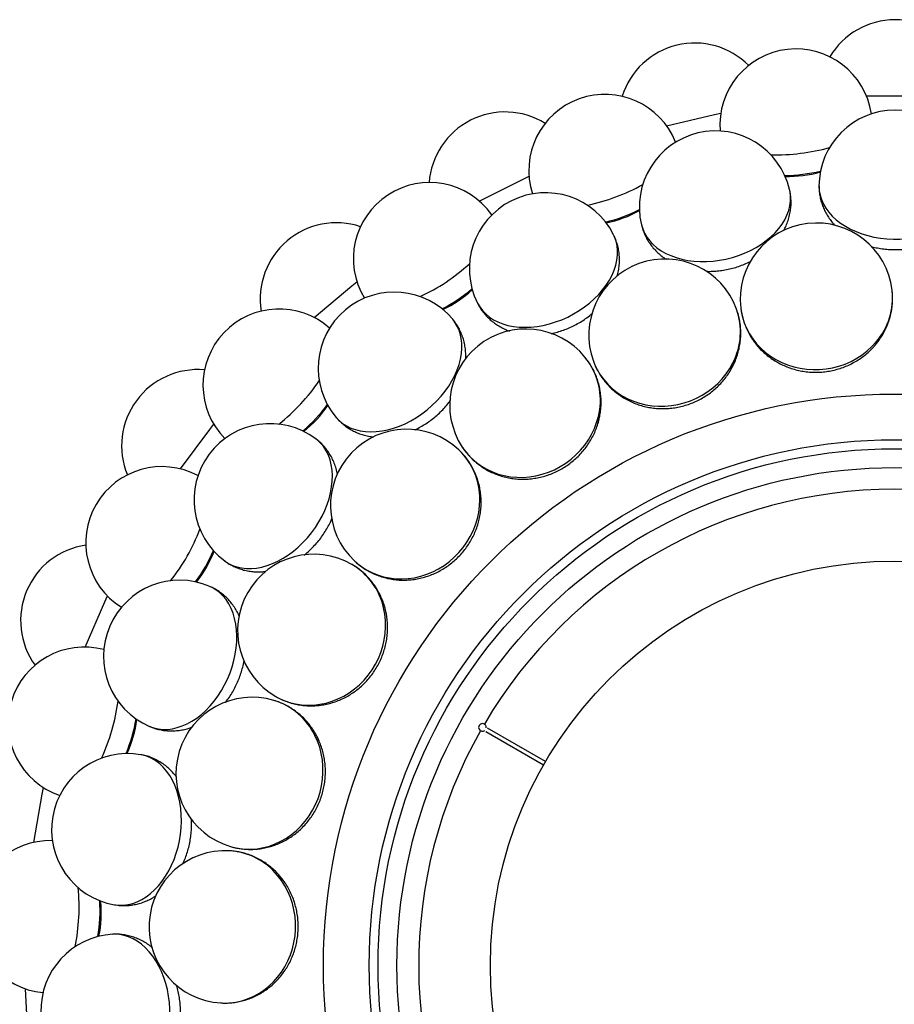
# Model space of a CAD drawing. Extents: x 0 to 297, y 0 to 420.
# Tile 5 of 24: x 48 to 94, y 123 to 175. Entities that reach past the tile are written whole.
import ezdxf

# ---------------------------------------------------------------- set-up
doc = ezdxf.new("R2010")
doc.units = 0
doc.linetypes.add('SLD-SOLIDO', pattern=[0])
doc.layers.get('0').update_dxf_attribs({"linetype": 'CONTINUOUS'})

msp = doc.modelspace()

# ---------------------------------------------------------------- linework, layer by layer
at = {"color": 1, "linetype": 'SLD-SOLIDO'}
for p, q in [((92.299, 170.727), (94.879, 170.726)), ((81.811, 169.153), (84.323, 169.747)), ((84.323, 169.747), (84.656, 169.826)), ((74.276, 166.36), (74.582, 166.514)), ((71.969, 165.203), (74.276, 166.36)), ((65.281, 160.748), (65.544, 160.967)), ((63.303, 159.09), (65.281, 160.748)), ((56.281, 151.143), (57.823, 153.212)), ((57.823, 153.212), (58.028, 153.486)), ((52.304, 144.16), (52.44, 144.474)), ((51.281, 141.791), (52.304, 144.16)), ((49.021, 134.078), (49.081, 134.415)), ((48.572, 131.537), (49.021, 134.078)), ((48.152, 123.512), (48.132, 123.854)), ((48.301, 120.936), (48.152, 123.512))]:
    msp.add_line(p, q, dxfattribs=at)
at = {"color": 7, "linetype": 'SLD-SOLIDO'}
for p, q in [((93.652, 160.52), (93.65, 160.536)), ((85.481, 159.533), (85.476, 159.548)), ((92.634, 157.501), (92.797, 157.683)), ((77.759, 156.689), (77.75, 156.702)), ((85.188, 156.361), (85.304, 156.576)), ((78.205, 153.534), (78.269, 153.77)), ((70.901, 152.14), (70.889, 152.151)), ((72.062, 149.174), (72.07, 149.418)), ((65.276, 146.132), (65.262, 146.141)), ((67.09, 143.514), (67.042, 143.753)), ((61.189, 138.99), (61.173, 138.994)), ((75.449, 135.779), (72.408, 137.535)), ((63.558, 136.86), (63.455, 137.081)), ((72.308, 137.362), (75.349, 135.606)), ((58.859, 131.097), (58.843, 131.098)), ((61.655, 129.571), (61.504, 129.763))]:
    msp.add_line(p, q, dxfattribs=at)
at = {"color": 1, "linetype": 'SLD-SOLIDO', "flags": 128}
for points in [[(89.811, 165.985), (89.826, 165.75), (89.869, 165.513), (89.942, 165.28), (90.044, 165.051), (90.173, 164.829), (90.33, 164.616), (90.512, 164.414), (90.718, 164.222), (90.948, 164.044), (91.198, 163.88), (91.468, 163.732), (91.756, 163.6), (92.058, 163.486), (92.374, 163.391), (92.7, 163.314), (93.035, 163.258), (93.375, 163.221), (93.718, 163.205), (94.062, 163.21), (94.405, 163.235), (94.742, 163.281), (95.073, 163.346), (95.395, 163.431), (95.705, 163.535), (96.001, 163.657), (96.281, 163.796), (96.542, 163.952), (96.783, 164.122), (97.002, 164.307), (97.198, 164.503), (97.368, 164.711), (97.512, 164.928), (97.629, 165.153), (97.718, 165.384), (97.777, 165.619), (97.807, 165.857), (97.811, 165.981)], [(80.484, 163.966), (80.552, 163.74), (80.65, 163.52), (80.774, 163.309), (80.926, 163.11), (81.103, 162.924), (81.304, 162.753), (81.528, 162.598), (81.773, 162.459), (82.038, 162.339), (82.319, 162.237), (82.616, 162.155), (82.926, 162.093), (83.247, 162.052), (83.576, 162.032), (83.911, 162.033), (84.25, 162.055), (84.589, 162.098), (84.927, 162.162), (85.261, 162.245), (85.588, 162.349), (85.906, 162.471), (86.213, 162.611), (86.507, 162.768), (86.784, 162.94), (87.044, 163.127), (87.284, 163.327), (87.502, 163.539), (87.698, 163.761), (87.869, 163.99), (88.013, 164.227), (88.131, 164.468), (88.222, 164.713), (88.283, 164.958), (88.316, 165.204), (88.32, 165.447), (88.294, 165.685), (88.27, 165.806)], [(71.874, 159.85), (71.993, 159.646), (72.138, 159.454), (72.308, 159.277), (72.501, 159.119), (72.716, 158.979), (72.952, 158.859), (73.206, 158.759), (73.476, 158.681), (73.761, 158.625), (74.059, 158.591), (74.367, 158.579), (74.683, 158.591), (75.004, 158.624), (75.329, 158.681), (75.655, 158.759), (75.979, 158.858), (76.299, 158.979), (76.613, 159.118), (76.919, 159.277), (77.213, 159.453), (77.495, 159.645), (77.761, 159.852), (78.011, 160.073), (78.241, 160.305), (78.45, 160.547), (78.638, 160.797), (78.802, 161.053), (78.941, 161.313), (79.054, 161.576), (79.14, 161.84), (79.199, 162.102), (79.231, 162.361), (79.234, 162.614), (79.21, 162.86), (79.157, 163.097), (79.077, 163.324), (79.026, 163.436)], [(85.706, 159.586), (85.727, 159.436), (85.793, 159.125), (85.887, 158.82), (86.01, 158.525), (86.159, 158.241), (86.335, 157.971), (86.536, 157.715), (86.759, 157.478), (87.005, 157.259), (87.27, 157.061), (87.553, 156.885), (87.852, 156.732), (88.164, 156.604), (88.488, 156.502), (88.82, 156.426), (89.158, 156.377), (89.501, 156.355), (89.845, 156.36), (90.187, 156.393), (90.526, 156.452), (90.859, 156.539), (91.183, 156.651), (91.495, 156.789), (91.795, 156.951), (92.078, 157.136), (92.344, 157.342), (92.59, 157.569), (92.815, 157.814)], [(64.446, 153.859), (64.608, 153.688), (64.794, 153.534), (65, 153.402), (65.224, 153.292), (65.466, 153.206), (65.723, 153.143), (65.993, 153.105), (66.274, 153.091), (66.564, 153.102), (66.862, 153.137), (67.164, 153.197), (67.469, 153.281), (67.774, 153.388), (68.077, 153.518), (68.376, 153.669), (68.668, 153.841), (68.952, 154.032), (69.226, 154.24), (69.486, 154.465), (69.732, 154.704), (69.962, 154.956), (70.173, 155.219), (70.365, 155.491), (70.536, 155.77), (70.684, 156.053), (70.809, 156.34), (70.909, 156.627), (70.984, 156.913), (71.034, 157.195), (71.057, 157.471), (71.054, 157.74), (71.025, 157.999), (70.97, 158.246), (70.889, 158.48), (70.783, 158.698), (70.653, 158.9), (70.577, 158.997)], [(77.965, 156.792), (78.02, 156.651), (78.156, 156.363), (78.318, 156.089), (78.506, 155.83), (78.717, 155.588), (78.95, 155.365), (79.204, 155.163), (79.477, 154.983), (79.766, 154.827), (80.07, 154.695), (80.386, 154.589), (80.711, 154.51), (81.045, 154.458), (81.383, 154.433), (81.724, 154.435), (82.065, 154.465), (82.403, 154.523), (82.737, 154.607), (83.062, 154.718), (83.378, 154.855), (83.682, 155.015), (83.971, 155.2), (84.244, 155.406), (84.498, 155.632), (84.731, 155.877), (84.942, 156.14), (85.129, 156.417), (85.291, 156.707)], [(71.078, 152.289), (71.164, 152.164), (71.362, 151.915), (71.583, 151.686), (71.825, 151.477), (72.087, 151.29), (72.365, 151.127), (72.659, 150.989), (72.965, 150.877), (73.283, 150.791), (73.609, 150.733), (73.941, 150.703), (74.276, 150.701), (74.612, 150.727), (74.948, 150.781), (75.279, 150.862), (75.603, 150.97), (75.919, 151.104), (76.224, 151.263), (76.516, 151.446), (76.792, 151.651), (77.05, 151.878), (77.289, 152.124), (77.507, 152.387), (77.701, 152.666), (77.872, 152.959), (78.017, 153.262), (78.135, 153.575), (78.226, 153.895)], [(58.599, 146.316), (58.796, 146.187), (59.012, 146.081), (59.243, 146), (59.487, 145.945), (59.742, 145.916), (60.007, 145.914), (60.278, 145.939), (60.555, 145.991), (60.835, 146.068), (61.116, 146.171), (61.396, 146.299), (61.674, 146.451), (61.946, 146.626), (62.211, 146.822), (62.467, 147.038), (62.712, 147.273), (62.944, 147.524), (63.162, 147.79), (63.364, 148.068), (63.548, 148.358), (63.713, 148.656), (63.858, 148.961), (63.982, 149.27), (64.084, 149.58), (64.163, 149.89), (64.218, 150.198), (64.249, 150.5), (64.257, 150.796), (64.24, 151.081), (64.199, 151.356), (64.134, 151.617), (64.046, 151.862), (63.935, 152.09), (63.803, 152.299), (63.65, 152.487), (63.477, 152.653), (63.38, 152.73)], [(65.414, 146.318), (65.527, 146.216), (65.777, 146.02), (66.045, 145.848), (66.329, 145.7), (66.626, 145.579), (66.935, 145.484), (67.252, 145.418), (67.577, 145.379), (67.905, 145.37), (68.236, 145.388), (68.566, 145.435), (68.893, 145.511), (69.214, 145.613), (69.528, 145.743), (69.831, 145.898), (70.122, 146.078), (70.399, 146.281), (70.659, 146.507), (70.9, 146.752), (71.121, 147.015), (71.32, 147.295), (71.496, 147.59), (71.647, 147.896), (71.772, 148.213), (71.871, 148.536), (71.942, 148.865), (71.985, 149.197), (71.999, 149.529)], [(54.649, 137.629), (54.871, 137.549), (55.106, 137.495), (55.349, 137.469), (55.599, 137.472), (55.854, 137.503), (56.112, 137.562), (56.37, 137.649), (56.628, 137.763), (56.882, 137.903), (57.132, 138.068), (57.375, 138.257), (57.61, 138.469), (57.834, 138.702), (58.047, 138.954), (58.246, 139.223), (58.431, 139.508), (58.599, 139.806), (58.75, 140.115), (58.882, 140.432), (58.994, 140.757), (59.086, 141.085), (59.157, 141.415), (59.206, 141.744), (59.234, 142.07), (59.239, 142.39), (59.222, 142.702), (59.183, 143.003), (59.121, 143.292), (59.039, 143.566), (58.936, 143.824), (58.813, 144.063), (58.671, 144.281), (58.51, 144.477), (58.333, 144.65), (58.141, 144.798), (57.934, 144.92), (57.822, 144.972)], [(61.28, 139.202), (61.413, 139.129), (61.702, 138.996), (62.003, 138.89), (62.313, 138.812), (62.63, 138.762), (62.952, 138.742), (63.277, 138.75), (63.601, 138.787), (63.923, 138.854), (64.24, 138.948), (64.55, 139.07), (64.851, 139.219), (65.14, 139.393), (65.415, 139.591), (65.675, 139.812), (65.917, 140.054), (66.139, 140.316), (66.34, 140.595), (66.518, 140.889), (66.673, 141.197), (66.802, 141.515), (66.905, 141.842), (66.981, 142.175), (67.03, 142.512), (67.051, 142.85), (67.044, 143.186), (67.01, 143.519), (66.947, 143.845)], [(58.899, 131.324), (59.045, 131.284), (59.357, 131.221), (59.674, 131.187), (59.994, 131.183), (60.314, 131.208), (60.632, 131.262), (60.946, 131.345), (61.253, 131.456), (61.551, 131.595), (61.838, 131.76), (62.111, 131.95), (62.37, 132.164), (62.611, 132.4), (62.833, 132.657), (63.034, 132.932), (63.214, 133.223), (63.37, 133.529), (63.501, 133.847), (63.607, 134.174), (63.686, 134.509), (63.738, 134.849), (63.763, 135.191), (63.76, 135.532), (63.73, 135.871), (63.673, 136.205), (63.589, 136.531), (63.478, 136.846), (63.342, 137.149)], [(52.81, 128.264), (53.043, 128.237), (53.285, 128.239), (53.527, 128.271), (53.77, 128.331), (54.011, 128.42), (54.248, 128.537), (54.479, 128.681), (54.703, 128.851), (54.919, 129.046), (55.124, 129.265), (55.317, 129.505), (55.496, 129.765), (55.661, 130.043), (55.81, 130.337), (55.942, 130.645), (56.056, 130.965), (56.151, 131.294), (56.226, 131.629), (56.281, 131.969), (56.316, 132.31), (56.33, 132.651), (56.323, 132.988), (56.295, 133.32), (56.246, 133.643), (56.177, 133.955), (56.089, 134.255), (55.981, 134.539), (55.855, 134.806), (55.712, 135.054), (55.552, 135.281), (55.377, 135.485), (55.188, 135.665), (54.987, 135.819), (54.775, 135.946), (54.553, 136.045), (54.324, 136.117), (54.203, 136.142)], [(58.398, 123.11), (58.55, 123.105), (58.868, 123.115), (59.184, 123.156), (59.496, 123.225), (59.802, 123.323), (60.099, 123.449), (60.385, 123.602), (60.658, 123.781), (60.916, 123.985), (61.157, 124.212), (61.38, 124.46), (61.582, 124.728), (61.762, 125.013), (61.919, 125.314), (62.052, 125.628), (62.159, 125.953), (62.24, 126.286), (62.295, 126.626), (62.322, 126.969), (62.322, 127.313), (62.294, 127.655), (62.24, 127.994), (62.159, 128.326), (62.051, 128.649), (61.918, 128.96), (61.761, 129.258), (61.581, 129.539), (61.379, 129.803)], [(53.179, 118.728), (53.413, 118.756), (53.647, 118.813), (53.876, 118.9), (54.098, 119.014), (54.312, 119.157), (54.515, 119.325), (54.707, 119.519), (54.886, 119.736), (55.051, 119.975), (55.2, 120.235), (55.332, 120.513), (55.447, 120.808), (55.543, 121.117), (55.62, 121.437), (55.678, 121.767), (55.715, 122.105), (55.731, 122.446), (55.727, 122.79), (55.703, 123.133), (55.658, 123.473), (55.593, 123.808), (55.508, 124.135), (55.404, 124.451), (55.283, 124.754), (55.144, 125.042), (54.988, 125.314), (54.818, 125.565), (54.634, 125.796), (54.437, 126.004), (54.229, 126.188), (54.012, 126.346), (53.787, 126.478), (53.556, 126.581), (53.32, 126.656), (53.081, 126.702), (52.842, 126.718), (52.718, 126.715)]]:
    msp.add_lwpolyline(points, dxfattribs=at)
at = {"color": 7, "linetype": 'SLD-SOLIDO'}
for radius in [30, 27.6, 21.233]:
    msp.add_circle((93.788, 125.076), radius, dxfattribs=at)
at = {"color": 1, "linetype": 'SLD-SOLIDO'}
for radius in [27.128, 26.139]:
    msp.add_circle((93.788, 125.076), radius, dxfattribs=at)
at = {"color": 7, "linetype": 'SLD-SOLIDO'}
for centre, radius, start, end in [((93.814, 170.726), 4, 31.5738, 149.1562), ((83.286, 169.502), 4, 44.9071, 162.4896), ((88.605, 169.192), 4, 8.4884, 184.4968), ((78.571, 166.808), 4, 21.8217, 197.8301), ((73.324, 165.883), 4, 58.2405, 175.8229), ((93.811, 165.983), 4, 359.9667, 179.9667), ((84.377, 164.886), 4, 13.3, 193.3), ((88.2, 172.64), 6.142, 268.4783, 285.8927), ((69.357, 162.174), 4, 35.155, 211.1634), ((75.45, 161.643), 4, 26.6333, 206.6333), ((77.382, 170.069), 6.142, 281.8116, 299.2261), ((64.465, 160.063), 4, 71.5738, 189.1562), ((89.679, 160.053), 4, 6.7, 186.7), ((81.723, 158.163), 4, 20.0333, 200.0333), ((67.511, 156.428), 4, 39.9667, 219.9667), ((67.448, 165.073), 6.142, 295.145, 312.5594), ((61.46, 155.54), 4, 48.4884, 224.4968), ((74.418, 154.489), 4, 33.3667, 213.3667), ((57.187, 152.358), 4, 84.9071, 202.4896), ((58.934, 157.921), 6.142, 308.4783, 325.8927), ((60.99, 149.523), 4, 53.3, 233.3), ((68.157, 149.229), 4, 46.7, 226.7), ((55.306, 147.264), 4, 61.8217, 237.8301), ((51.882, 143.182), 4, 98.2405, 215.8229), ((52.299, 148.997), 6.142, 321.8116, 339.2261), ((63.278, 142.667), 4, 60.0333, 240.0333), ((56.236, 141.301), 4, 66.6333, 246.6333), ((51.227, 137.791), 4, 75.155, 251.1634), ((60.044, 135.157), 4, 73.3667, 253.3667), ((47.901, 138.785), 6.142, 335.145, 352.5594), ((72.137, 137.576), 0.2, 59.7708, 240.2292), ((53.506, 132.203), 4, 79.9667, 259.9667), ((49.442, 127.633), 4, 88.4884, 264.4968), ((58.629, 127.104), 4, 86.7, 266.7), ((45.976, 127.833), 6.142, 348.4783, 5.8927), ((52.949, 122.722), 4, 93.3, 270)]:
    msp.add_arc(centre, radius, start, end, dxfattribs=at)
at = {"color": 1, "linetype": 'SLD-SOLIDO'}
for centre, radius, start, end in [((87.588, 177.841), 10.207, 268.2732, 285.8074), ((87.966, 174.63), 8.08, 270.3457, 283.7939), ((75.587, 174.988), 10.207, 281.6065, 299.1407), ((76.695, 171.951), 8.08, 283.679, 297.1272), ((64.567, 169.446), 10.207, 294.9399, 312.474), ((66.345, 166.746), 8.08, 297.0124, 310.4605), ((90.121, 160.129), 3.552, 319.3198, 6.3131), ((82.136, 158.339), 3.552, 332.6532, 19.6464), ((74.779, 154.755), 3.552, 345.9865, 32.9798), ((55.122, 161.511), 10.207, 308.2732, 325.8074), ((57.476, 159.294), 8.08, 310.3457, 323.7939), ((68.447, 149.571), 3.552, 359.3198, 46.3131), ((93.788, 125.076), 25, 30.4584, 149.5416), ((47.762, 151.612), 10.207, 321.6065, 339.1407), ((50.563, 149.998), 8.08, 323.679, 337.1272), ((63.481, 143.067), 3.552, 12.6532, 59.6464), ((42.883, 140.282), 10.207, 334.9399, 352.474), ((60.149, 135.593), 3.552, 25.9865, 72.9798), ((45.981, 139.358), 8.08, 337.0124, 350.4605), ((93.788, 125.076), 25, 150.4584, 269.5416), ((58.631, 127.552), 3.552, 39.3198, 86.3131), ((40.748, 128.133), 10.207, 348.2732, 5.8074), ((43.976, 127.948), 8.08, 350.3457, 3.7939)]:
    msp.add_arc(centre, radius, start, end, dxfattribs=at)
at = {"color": 7, "linetype": 'SLD-SOLIDO'}
for points, knots in [([(89.815, 165.986), (89.814, 165.933), (89.813, 165.789), (89.84, 165.556), (89.893, 165.288), (89.971, 165.026), (90.074, 164.772), (90.199, 164.526), (90.349, 164.291), (90.497, 164.092), (90.603, 163.979), (90.644, 163.934)], [0, 0, 0, 0, 0.06952, 0.190367, 0.310851, 0.431324, 0.552137, 0.67364, 0.796166, 0.920016, 1, 1, 1, 1]), ([(87.954, 163.66), (87.964, 163.676), (88.025, 163.779), (88.114, 163.98), (88.217, 164.259), (88.289, 164.543), (88.334, 164.828), (88.351, 165.112), (88.34, 165.392), (88.312, 165.624), (88.278, 165.759), (88.267, 165.805)], [0, 0, 0, 0, 0.024672, 0.160777, 0.294786, 0.426668, 0.556519, 0.68453, 0.810956, 0.936088, 1, 1, 1, 1]), ([(80.487, 163.967), (80.499, 163.915), (80.531, 163.775), (80.611, 163.554), (80.724, 163.306), (80.861, 163.069), (81.019, 162.845), (81.198, 162.635), (81.398, 162.441), (81.593, 162.277), (81.729, 162.187), (81.785, 162.15)], [0, 0, 0, 0, 0.068864, 0.188569, 0.307916, 0.427251, 0.546924, 0.66728, 0.788649, 0.911329, 1, 1, 1, 1]), ([(79.207, 161.254), (79.215, 161.278), (79.253, 161.4), (79.295, 161.623), (79.331, 161.918), (79.336, 162.211), (79.314, 162.499), (79.265, 162.779), (79.189, 163.049), (79.109, 163.268), (79.044, 163.392), (79.023, 163.434)], [0, 0, 0, 0, 0.034299, 0.16906, 0.301747, 0.432328, 0.560897, 0.687644, 0.812822, 0.936719, 1, 1, 1, 1]), ([(92.55, 162.82), (92.557, 162.819), (92.666, 162.785), (92.886, 162.74), (93.208, 162.688), (93.536, 162.659), (93.865, 162.652), (94.195, 162.666), (94.523, 162.703), (94.775, 162.745), (94.914, 162.781), (94.947, 162.79)], [0, 0, 0, 0, 0.008215, 0.143093, 0.278162, 0.413382, 0.548783, 0.684439, 0.820425, 0.956824, 1, 1, 1, 1]), ([(83.899, 161.517), (84.007, 161.516), (84.224, 161.515), (84.55, 161.541), (84.875, 161.588), (85.198, 161.657), (85.516, 161.746), (85.826, 161.859), (86.064, 161.959), (86.193, 162.027), (86.227, 162.045)], [0, 0, 0, 0, 0.135443, 0.271119, 0.406947, 0.542956, 0.679222, 0.815819, 0.952831, 1, 1, 1, 1]), ([(92.781, 157.663), (92.828, 157.721), (92.943, 157.862), (93.105, 158.1), (93.262, 158.376), (93.396, 158.664), (93.505, 158.961), (93.588, 159.265), (93.644, 159.573), (93.676, 159.884), (93.678, 160.196), (93.668, 160.414), (93.65, 160.527), (93.648, 160.537)], [0, 0, 0, 0, 0.072337, 0.175217, 0.277944, 0.380401, 0.482586, 0.584503, 0.686168, 0.787606, 0.888846, 0.989929, 1, 1, 1, 1]), ([(71.877, 159.851), (71.9, 159.804), (71.964, 159.675), (72.093, 159.478), (72.26, 159.263), (72.448, 159.064), (72.653, 158.883), (72.876, 158.72), (73.115, 158.576), (73.343, 158.462), (73.495, 158.406), (73.559, 158.383)], [0, 0, 0, 0, 0.068882, 0.1886197, 0.3079987, 0.4273658, 0.5470707, 0.6674586, 0.7888601, 0.9115739, 1, 1, 1, 1]), ([(75.738, 158.25), (75.746, 158.251), (75.86, 158.27), (76.078, 158.329), (76.39, 158.427), (76.695, 158.548), (76.993, 158.69), (77.282, 158.85), (77.558, 159.031), (77.761, 159.179), (77.866, 159.271), (77.889, 159.291)], [0, 0, 0, 0, 0.010137, 0.145446, 0.280945, 0.416597, 0.55243, 0.688519, 0.824939, 0.961773, 1, 1, 1, 1]), ([(85.293, 156.552), (85.326, 156.62), (85.405, 156.783), (85.507, 157.052), (85.597, 157.358), (85.661, 157.669), (85.698, 157.982), (85.709, 158.297), (85.693, 158.61), (85.651, 158.92), (85.582, 159.224), (85.522, 159.434), (85.478, 159.54), (85.474, 159.549)], [0, 0, 0, 0, 0.072337, 0.175217, 0.277944, 0.380401, 0.482586, 0.584503, 0.686168, 0.787606, 0.888846, 0.989929, 1, 1, 1, 1]), ([(85.709, 159.589), (85.713, 159.551), (85.726, 159.41), (85.776, 159.169), (85.859, 158.87), (85.969, 158.578), (86.102, 158.297), (86.258, 158.027), (86.437, 157.77), (86.637, 157.528), (86.857, 157.303), (87.095, 157.096), (87.351, 156.908), (87.622, 156.74), (87.906, 156.594), (88.203, 156.47), (88.509, 156.37), (88.824, 156.294), (89.145, 156.243), (89.469, 156.217), (89.796, 156.217), (90.121, 156.242), (90.445, 156.292), (90.763, 156.368), (91.074, 156.468), (91.376, 156.592), (91.667, 156.74), (91.945, 156.91), (92.208, 157.101), (92.453, 157.312), (92.642, 157.502), (92.747, 157.623), (92.781, 157.663)], [0, 0, 0, 0, 0.012593, 0.046667, 0.080719, 0.114768, 0.148828, 0.182916, 0.217048, 0.251235, 0.285489, 0.319818, 0.354228, 0.388722, 0.423301, 0.457963, 0.492704, 0.52752, 0.562403, 0.597346, 0.632341, 0.66738, 0.702452, 0.737547, 0.772653, 0.807759, 0.842853, 0.877925, 0.912961, 0.94795, 0.98288, 1, 1, 1, 1]), ([(71.257, 156.923), (71.259, 156.947), (71.268, 157.071), (71.257, 157.295), (71.224, 157.591), (71.161, 157.878), (71.074, 158.152), (70.962, 158.414), (70.826, 158.659), (70.697, 158.853), (70.606, 158.959), (70.575, 158.995)], [0, 0, 0, 0, 0.031116, 0.166321, 0.299446, 0.430457, 0.55945, 0.686615, 0.812205, 0.936511, 1, 1, 1, 1]), ([(78.263, 153.745), (78.279, 153.818), (78.319, 153.995), (78.356, 154.281), (78.373, 154.599), (78.363, 154.916), (78.327, 155.23), (78.265, 155.538), (78.178, 155.839), (78.066, 156.132), (77.928, 156.411), (77.821, 156.602), (77.754, 156.694), (77.748, 156.703)], [0, 0, 0, 0, 0.072337, 0.175217, 0.277944, 0.380401, 0.482586, 0.584503, 0.686168, 0.787606, 0.888846, 0.989929, 1, 1, 1, 1]), ([(77.967, 156.796), (77.98, 156.759), (78.026, 156.625), (78.13, 156.403), (78.28, 156.13), (78.453, 155.872), (78.648, 155.629), (78.862, 155.402), (79.095, 155.194), (79.346, 155.005), (79.612, 154.836), (79.891, 154.689), (80.183, 154.565), (80.486, 154.464), (80.796, 154.388), (81.113, 154.336), (81.435, 154.309), (81.759, 154.308), (82.082, 154.332), (82.404, 154.382), (82.722, 154.457), (83.033, 154.556), (83.336, 154.68), (83.628, 154.827), (83.908, 154.996), (84.173, 155.187), (84.422, 155.398), (84.654, 155.627), (84.865, 155.873), (85.055, 156.135), (85.195, 156.364), (85.269, 156.506), (85.293, 156.552)], [0, 0, 0, 0, 0.012593, 0.046667, 0.080719, 0.114768, 0.148828, 0.182916, 0.217048, 0.251235, 0.285489, 0.319818, 0.354228, 0.388722, 0.423301, 0.457963, 0.492704, 0.52752, 0.562403, 0.597346, 0.632341, 0.66738, 0.702452, 0.737547, 0.772653, 0.807759, 0.842853, 0.877925, 0.912961, 0.94795, 0.98288, 1, 1, 1, 1]), ([(68.583, 153.197), (68.587, 153.199), (68.691, 153.243), (68.886, 153.349), (69.167, 153.516), (69.437, 153.704), (69.694, 153.91), (69.938, 154.133), (70.165, 154.373), (70.332, 154.568), (70.416, 154.686), (70.437, 154.716)], [0, 0, 0, 0, 0.0060999, 0.1409981, 0.2760867, 0.4113272, 0.5467486, 0.6824251, 0.818431, 0.9548505, 1, 1, 1, 1]), ([(64.448, 153.861), (64.482, 153.82), (64.573, 153.709), (64.744, 153.548), (64.956, 153.376), (65.185, 153.226), (65.427, 153.097), (65.681, 152.99), (65.946, 152.906), (66.19, 152.849), (66.346, 152.829), (66.408, 152.822)], [0, 0, 0, 0, 0.069342, 0.189878, 0.310053, 0.430217, 0.55072, 0.671911, 0.794123, 0.917655, 1, 1, 1, 1]), ([(71.079, 152.292), (71.099, 152.26), (71.175, 152.14), (71.328, 151.947), (71.536, 151.717), (71.765, 151.506), (72.01, 151.314), (72.271, 151.143), (72.546, 150.994), (72.833, 150.867), (73.131, 150.765), (73.437, 150.686), (73.75, 150.633), (74.067, 150.605), (74.387, 150.602), (74.707, 150.625), (75.026, 150.673), (75.341, 150.746), (75.651, 150.844), (75.953, 150.967), (76.244, 151.113), (76.524, 151.282), (76.79, 151.472), (77.041, 151.682), (77.274, 151.911), (77.488, 152.158), (77.682, 152.42), (77.854, 152.697), (78.003, 152.985), (78.128, 153.284), (78.212, 153.539), (78.251, 153.694), (78.263, 153.745)], [0, 0, 0, 0, 0.0125934, 0.0466667, 0.0807195, 0.1147677, 0.148828, 0.1829164, 0.2170477, 0.2512349, 0.2854889, 0.319818, 0.354228, 0.3887222, 0.423301, 0.457963, 0.4927044, 0.5275199, 0.562403, 0.5973462, 0.6323413, 0.6673796, 0.7024519, 0.7375469, 0.7726528, 0.8077587, 0.8428534, 0.877925, 0.9129612, 0.9479501, 0.9828799, 1, 1, 1, 1]), ([(64.519, 150.875), (64.516, 150.896), (64.496, 151.017), (64.434, 151.231), (64.334, 151.511), (64.207, 151.776), (64.058, 152.022), (63.889, 152.251), (63.7, 152.458), (63.529, 152.618), (63.416, 152.7), (63.378, 152.728)], [0, 0, 0, 0, 0.0285832, 0.164142, 0.2976144, 0.4289677, 0.5582978, 0.6857955, 0.8117137, 0.9363447, 1, 1, 1, 1]), ([(72.07, 149.392), (72.069, 149.467), (72.066, 149.648), (72.037, 149.935), (71.98, 150.248), (71.898, 150.554), (71.79, 150.851), (71.659, 151.137), (71.504, 151.41), (71.328, 151.669), (71.129, 151.909), (70.981, 152.07), (70.895, 152.145), (70.887, 152.151)], [0, 0, 0, 0, 0.072337, 0.175217, 0.277944, 0.380401, 0.482586, 0.584503, 0.686168, 0.787606, 0.888846, 0.989929, 1, 1, 1, 1]), ([(65.415, 146.322), (65.442, 146.295), (65.543, 146.195), (65.736, 146.043), (65.992, 145.867), (66.263, 145.714), (66.546, 145.584), (66.84, 145.478), (67.142, 145.396), (67.45, 145.34), (67.763, 145.308), (68.079, 145.303), (68.396, 145.323), (68.711, 145.369), (69.023, 145.44), (69.33, 145.536), (69.629, 145.656), (69.919, 145.8), (70.197, 145.967), (70.462, 146.156), (70.713, 146.365), (70.946, 146.594), (71.161, 146.84), (71.357, 147.103), (71.531, 147.38), (71.682, 147.669), (71.81, 147.969), (71.914, 148.278), (71.992, 148.593), (72.045, 148.912), (72.068, 149.18), (72.07, 149.339), (72.07, 149.392)], [0, 0, 0, 0, 0.012593, 0.046667, 0.080719, 0.114768, 0.148828, 0.182916, 0.217048, 0.251235, 0.285489, 0.319818, 0.354228, 0.388722, 0.423301, 0.457963, 0.492704, 0.52752, 0.562403, 0.597346, 0.632341, 0.66738, 0.702452, 0.737547, 0.772653, 0.807759, 0.842853, 0.877925, 0.912961, 0.94795, 0.98288, 1, 1, 1, 1]), ([(62.781, 146.629), (62.784, 146.631), (62.873, 146.697), (63.038, 146.844), (63.272, 147.071), (63.491, 147.317), (63.694, 147.577), (63.88, 147.85), (64.045, 148.136), (64.163, 148.364), (64.218, 148.5), (64.232, 148.534)], [0, 0, 0, 0, 0.004179, 0.139213, 0.274438, 0.409815, 0.545373, 0.681187, 0.81733, 0.953887, 1, 1, 1, 1]), ([(58.601, 146.319), (58.643, 146.287), (58.757, 146.2), (58.961, 146.082), (59.207, 145.965), (59.464, 145.871), (59.729, 145.802), (60.001, 145.756), (60.279, 145.735), (60.535, 145.736), (60.697, 145.754), (60.766, 145.761)], [0, 0, 0, 0, 0.068791, 0.18837, 0.307591, 0.4268, 0.546346, 0.666575, 0.787815, 0.910367, 1, 1, 1, 1]), ([(67.048, 143.728), (67.03, 143.801), (66.985, 143.977), (66.891, 144.249), (66.763, 144.541), (66.612, 144.819), (66.439, 145.084), (66.245, 145.332), (66.032, 145.561), (65.8, 145.772), (65.552, 145.96), (65.371, 146.083), (65.27, 146.135), (65.26, 146.14)], [0, 0, 0, 0, 0.072337, 0.175217, 0.277944, 0.380401, 0.482586, 0.584503, 0.686168, 0.787606, 0.888846, 0.989929, 1, 1, 1, 1]), ([(59.364, 143.417), (59.354, 143.441), (59.305, 143.559), (59.194, 143.757), (59.031, 144.006), (58.847, 144.234), (58.645, 144.44), (58.428, 144.623), (58.196, 144.781), (57.994, 144.897), (57.865, 144.951), (57.821, 144.969)], [0, 0, 0, 0, 0.034556, 0.169281, 0.301933, 0.432478, 0.561013, 0.687727, 0.812871, 0.936736, 1, 1, 1, 1]), ([(61.28, 139.206), (61.313, 139.186), (61.434, 139.112), (61.657, 139.009), (61.947, 138.897), (62.246, 138.81), (62.551, 138.749), (62.861, 138.714), (63.174, 138.704), (63.487, 138.72), (63.799, 138.762), (64.108, 138.829), (64.411, 138.921), (64.707, 139.039), (64.995, 139.18), (65.271, 139.344), (65.534, 139.53), (65.783, 139.737), (66.015, 139.964), (66.23, 140.209), (66.425, 140.47), (66.6, 140.746), (66.752, 141.036), (66.882, 141.336), (66.987, 141.646), (67.068, 141.962), (67.123, 142.284), (67.153, 142.608), (67.157, 142.933), (67.134, 143.256), (67.094, 143.521), (67.06, 143.677), (67.048, 143.728)], [0, 0, 0, 0, 0.012593, 0.046667, 0.080719, 0.114768, 0.148828, 0.182916, 0.217048, 0.251235, 0.285489, 0.319818, 0.354228, 0.388722, 0.423301, 0.457963, 0.492704, 0.52752, 0.562403, 0.597346, 0.632341, 0.66738, 0.702452, 0.737547, 0.772653, 0.807759, 0.842853, 0.877925, 0.912961, 0.94795, 0.98288, 1, 1, 1, 1]), ([(58.637, 138.886), (58.642, 138.892), (58.717, 138.981), (58.847, 139.166), (59.023, 139.441), (59.179, 139.731), (59.316, 140.03), (59.434, 140.339), (59.529, 140.655), (59.59, 140.898), (59.611, 141.036), (59.615, 141.066)], [0, 0, 0, 0, 0.010277, 0.145626, 0.281165, 0.416857, 0.552731, 0.68886, 0.82532, 0.962195, 1, 1, 1, 1]), ([(63.468, 137.059), (63.433, 137.125), (63.349, 137.286), (63.194, 137.529), (63.003, 137.784), (62.792, 138.02), (62.562, 138.237), (62.316, 138.434), (62.056, 138.608), (61.782, 138.76), (61.497, 138.886), (61.292, 138.963), (61.182, 138.991), (61.172, 138.994)], [0, 0, 0, 0, 0.072337, 0.175217, 0.277944, 0.380401, 0.482586, 0.584503, 0.686168, 0.787606, 0.888846, 0.989929, 1, 1, 1, 1]), ([(54.651, 137.632), (54.699, 137.61), (54.83, 137.552), (55.055, 137.485), (55.322, 137.427), (55.594, 137.395), (55.868, 137.388), (56.143, 137.407), (56.418, 137.451), (56.664, 137.509), (56.815, 137.563), (56.878, 137.586)], [0, 0, 0, 0, 0.069031, 0.189027, 0.308664, 0.428289, 0.548252, 0.6689, 0.790564, 0.913543, 1, 1, 1, 1]), ([(72.333, 137.546), (72.335, 137.564), (72.34, 137.605), (72.319, 137.667), (72.283, 137.718), (72.251, 137.74), (72.238, 137.749)], [0, 0, 0, 0, 0.229215, 0.511437, 0.793671, 1, 1, 1, 1]), ([(58.898, 131.328), (58.934, 131.316), (59.069, 131.273), (59.31, 131.224), (59.618, 131.181), (59.929, 131.166), (60.24, 131.177), (60.55, 131.214), (60.856, 131.276), (61.157, 131.364), (61.451, 131.477), (61.736, 131.613), (62.01, 131.774), (62.271, 131.956), (62.518, 132.159), (62.749, 132.383), (62.962, 132.625), (63.157, 132.884), (63.331, 133.158), (63.483, 133.445), (63.613, 133.745), (63.719, 134.054), (63.8, 134.371), (63.857, 134.693), (63.888, 135.018), (63.894, 135.345), (63.874, 135.671), (63.828, 135.993), (63.756, 136.31), (63.66, 136.619), (63.56, 136.868), (63.491, 137.012), (63.468, 137.059)], [0, 0, 0, 0, 0.012593, 0.046667, 0.080719, 0.114768, 0.148828, 0.182916, 0.217048, 0.251235, 0.285489, 0.319818, 0.354228, 0.388722, 0.423301, 0.457963, 0.492704, 0.52752, 0.562403, 0.597346, 0.632341, 0.66738, 0.702452, 0.737547, 0.772653, 0.807759, 0.842853, 0.877925, 0.912961, 0.94795, 0.98288, 1, 1, 1, 1]), ([(72.038, 137.403), (72.049, 137.397), (72.08, 137.381), (72.138, 137.373), (72.206, 137.383), (72.243, 137.408), (72.262, 137.42)], [0, 0, 0, 0, 0.158341, 0.440582, 0.722837, 1, 1, 1, 1]), ([(56.054, 134.995), (56.042, 135.012), (55.97, 135.112), (55.818, 135.275), (55.603, 135.48), (55.371, 135.66), (55.127, 135.814), (54.873, 135.942), (54.611, 136.042), (54.387, 136.108), (54.25, 136.131), (54.203, 136.139)], [0, 0, 0, 0, 0.028646, 0.164196, 0.29766, 0.429004, 0.558326, 0.685816, 0.811726, 0.936349, 1, 1, 1, 1]), ([(56.407, 130.422), (56.408, 130.425), (56.458, 130.523), (56.539, 130.728), (56.647, 131.037), (56.732, 131.354), (56.797, 131.677), (56.84, 132.005), (56.86, 132.334), (56.863, 132.592), (56.851, 132.738), (56.848, 132.775)], [0, 0, 0, 0, 0.00333, 0.138425, 0.273712, 0.409151, 0.54477, 0.680646, 0.816851, 0.95347, 1, 1, 1, 1]), ([(61.521, 129.744), (61.472, 129.8), (61.353, 129.937), (61.147, 130.138), (60.902, 130.342), (60.642, 130.523), (60.369, 130.682), (60.084, 130.816), (59.79, 130.926), (59.489, 131.01), (59.182, 131.067), (58.966, 131.095), (58.852, 131.097), (58.841, 131.097)], [0, 0, 0, 0, 0.072337, 0.175217, 0.277944, 0.380401, 0.482586, 0.584503, 0.686168, 0.787606, 0.888846, 0.989929, 1, 1, 1, 1]), ([(58.396, 123.113), (58.435, 123.11), (58.576, 123.099), (58.822, 123.107), (59.131, 123.136), (59.437, 123.194), (59.737, 123.276), (60.03, 123.383), (60.314, 123.515), (60.587, 123.67), (60.847, 123.847), (61.092, 124.046), (61.322, 124.265), (61.534, 124.502), (61.728, 124.757), (61.901, 125.028), (62.053, 125.312), (62.182, 125.609), (62.288, 125.916), (62.37, 126.231), (62.427, 126.552), (62.459, 126.878), (62.465, 127.205), (62.446, 127.531), (62.402, 127.855), (62.332, 128.174), (62.237, 128.487), (62.118, 128.79), (61.975, 129.081), (61.81, 129.36), (61.656, 129.579), (61.555, 129.703), (61.521, 129.744)], [0, 0, 0, 0, 0.0125934, 0.0466667, 0.0807195, 0.1147677, 0.148828, 0.1829164, 0.2170477, 0.2512349, 0.2854889, 0.319818, 0.354228, 0.3887222, 0.423301, 0.457963, 0.4927044, 0.5275199, 0.562403, 0.5973462, 0.6323413, 0.6673796, 0.7024519, 0.7375469, 0.7726528, 0.8077587, 0.8428534, 0.877925, 0.9129612, 0.9479501, 0.9828799, 1, 1, 1, 1]), ([(52.81, 128.267), (52.862, 128.258), (53.003, 128.232), (53.238, 128.218), (53.511, 128.223), (53.782, 128.255), (54.05, 128.312), (54.314, 128.393), (54.572, 128.499), (54.797, 128.612), (54.93, 128.699), (54.985, 128.735)], [0, 0, 0, 0, 0.069136, 0.189316, 0.309136, 0.428943, 0.54909, 0.669922, 0.791772, 0.914939, 1, 1, 1, 1]), ([(54.789, 126.021), (54.771, 126.037), (54.676, 126.119), (54.49, 126.244), (54.233, 126.394), (53.965, 126.515), (53.693, 126.608), (53.416, 126.675), (53.138, 126.712), (52.905, 126.725), (52.766, 126.715), (52.719, 126.712)], [0, 0, 0, 0, 0.031436, 0.166597, 0.299677, 0.430645, 0.559595, 0.686718, 0.812267, 0.936532, 1, 1, 1, 1]), ([(56.18, 121.649), (56.181, 121.654), (56.208, 121.764), (56.24, 121.986), (56.274, 122.311), (56.283, 122.639), (56.271, 122.969), (56.238, 123.298), (56.181, 123.623), (56.125, 123.872), (56.08, 124.01), (56.069, 124.044)], [0, 0, 0, 0, 0.007207, 0.142071, 0.277126, 0.412332, 0.547719, 0.683361, 0.819332, 0.955717, 1, 1, 1, 1])]:
    msp.add_open_spline(points, degree=3, knots=knots, dxfattribs=at)

doc.saveas('drawing.dxf')
